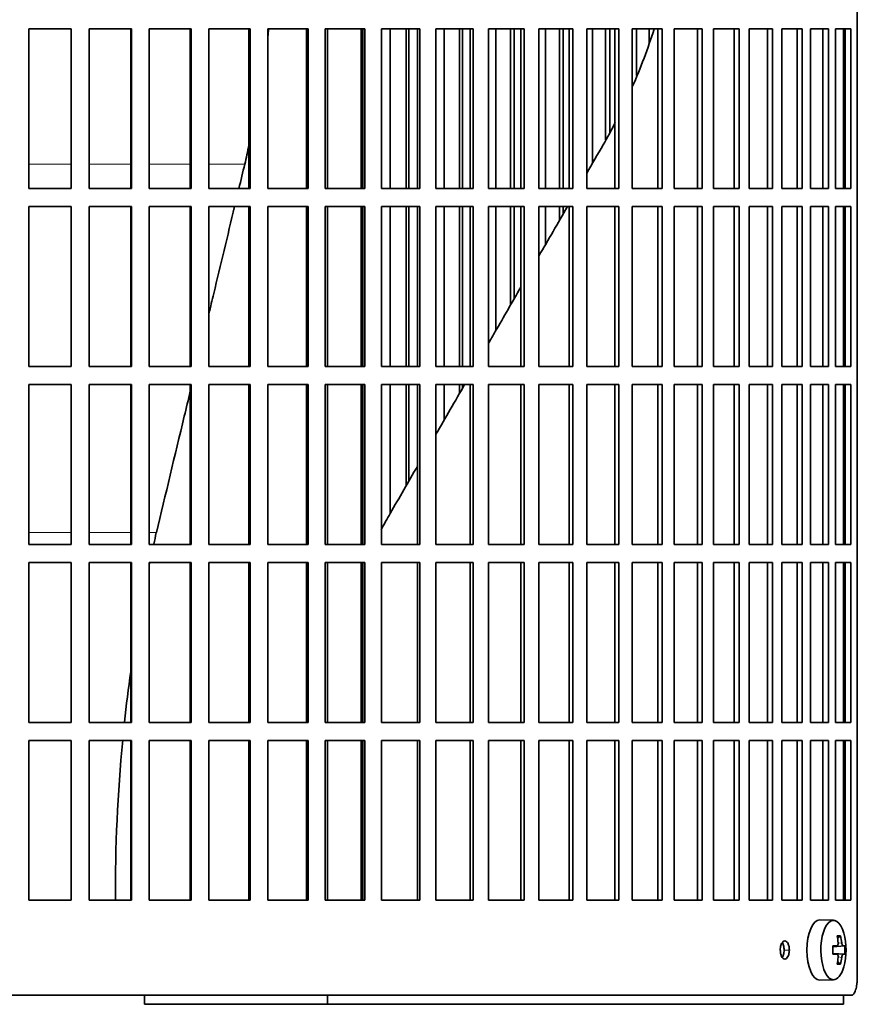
# Model space of a CAD drawing. Header units: millimetres. Extents: x 416 to 1308, y -2710 to 2025.
# Tile 18 of 27: x 1072 to 1211, y -568 to -405. Entities that reach past the tile are written whole.
import ezdxf

# ---------------------------------------------------------------- set-up
doc = ezdxf.new("R2010")
doc.units = ezdxf.units.MM
for name, color, linetype in [('M5X8_UNI7687', 7, 'Continuous'), ('VSI344-454_FILTR', 7, 'Continuous'), ('VSI344-454_SUPPO', 7, 'Continuous')]:
    doc.layers.add(name, color=color, linetype=linetype)

# ---------------------------------------------------------------- blocks, each defined once
blk = doc.blocks.new('SE3')
at = {"layer": 'M5X8_UNI7687', "color": 7, "linetype": 'Continuous', "lineweight": 35}
for p, q in [((1206.88, -554.05), (1204.61, -553.98)), ((1208.05, -556.64), (1207.54, -557.03)), ((1206.77, -558.33), (1207.44, -558.27)), ((1208.74, -558.28), (1206.77, -558.43)), ((1208.74, -559.67), (1206.77, -559.53)), ((1207.44, -559.69), (1206.77, -559.62)), ((1208.05, -561.31), (1207.54, -560.92)), ((1204.61, -563.98), (1206.88, -563.91))]:
    blk.add_line(p, q, dxfattribs=at)
at = {"layer": 'M5X8_UNI7687', "color": 4, "linetype": 'Continuous', "lineweight": 9}
for p, q in [((1208.45, -558.27), (1206.77, -558.42)), ((1206.77, -558.33), (1207.43, -558.27)), ((1207.63, -557.83), (1208.24, -557.77)), ((1206.77, -559.53), (1208.45, -559.69)), ((1207.43, -559.69), (1206.77, -559.62)), ((1208.24, -560.19), (1207.63, -560.13))]:
    blk.add_line(p, q, dxfattribs=at)
at = {"layer": 'M5X8_UNI7687', "color": 7, "linetype": 'Continuous', "lineweight": 35}
for centre, radius, start, end in [((1198.96, -558.98), 10, 343.7273, 16.2727), ((1199.34, -558.98), 9.42, 355.7871, 4.2129)]:
    blk.add_arc(centre, radius, start, end, dxfattribs=at)
for centre, major_axis, ratio, start_param, end_param in [((1204.58, -558.98), (0, -5), 0.422618, 3.141593, 6.283185), ((1206.85, -558.98), (0, -4.93), 0.422618, 2.175256, 6.283185), ((1200.96, -562.04), (7.75, 5.06), 0.247104, 0.286808, 0.4365), ((1199.04, -558.98), (0, 10), 0.866025, 4.833518, 4.948078), ((1198.91, -558.98), (0, 10), 0.939693, 4.833518, 4.948078), ((1198.98, -559.13), (9.97, 0.79), 0.036834, 0.556003, 0.670562), ((1198.98, -559.13), (9.97, 0.79), 0.036834, 0.199185, 0.313745), ((1202.26, -558.98), (0, -9.26), 0.488139, 1.49595, 1.645642), ((1198.98, -558.82), (9.97, -0.79), 0.036834, -0.670562, -0.556003), ((1198.98, -558.82), (9.97, -0.79), 0.036834, -0.313745, -0.199185), ((1199.04, -558.98), (0, -10), 0.866025, 1.335108, 1.449667), ((1200.96, -555.91), (7.75, -5.06), 0.247104, -0.4365, -0.286808), ((1198.91, -558.98), (0, -10), 0.939693, 1.335108, 1.449667), ((1206.85, -558.98), (0, -4.93), 0.422618, 0, 0.966337), ((1204.58, -558.98), (0, -5), 0.422618, 0, 0.012961)]:
    blk.add_ellipse(centre, major_axis=major_axis, ratio=ratio, start_param=start_param, end_param=end_param, dxfattribs=at)
for points in [[(1207.43, -558.27), (1207.44, -558.27), (1207.45, -558.26), (1207.48, -558.26), (1207.5, -558.24), (1207.52, -558.23), (1207.54, -558.21), (1207.56, -558.18), (1207.58, -558.15), (1207.6, -558.12), (1207.61, -558.08), (1207.62, -558.04), (1207.63, -558), (1207.64, -557.96), (1207.64, -557.91), (1207.64, -557.87), (1207.64, -557.82), (1207.64, -557.79), (1207.64, -557.77)], [(1208.24, -557.77), (1208.24, -557.79), (1208.24, -557.82), (1208.25, -557.87), (1208.26, -557.91), (1208.27, -557.96), (1208.28, -558), (1208.29, -558.04), (1208.31, -558.08), (1208.32, -558.12), (1208.34, -558.15), (1208.35, -558.18), (1208.37, -558.21), (1208.38, -558.23), (1208.4, -558.24), (1208.42, -558.26), (1208.43, -558.26), (1208.44, -558.27), (1208.45, -558.27)], [(1207.64, -560.19), (1207.64, -560.17), (1207.64, -560.13), (1207.64, -560.09), (1207.64, -560.04), (1207.64, -560), (1207.63, -559.95), (1207.62, -559.91), (1207.61, -559.87), (1207.6, -559.83), (1207.58, -559.8), (1207.56, -559.77), (1207.54, -559.75), (1207.52, -559.73), (1207.5, -559.71), (1207.48, -559.7), (1207.45, -559.69), (1207.44, -559.69), (1207.43, -559.69)], [(1208.45, -559.69), (1208.44, -559.69), (1208.43, -559.69), (1208.42, -559.7), (1208.4, -559.71), (1208.38, -559.73), (1208.37, -559.75), (1208.35, -559.77), (1208.34, -559.8), (1208.32, -559.83), (1208.31, -559.87), (1208.29, -559.91), (1208.28, -559.95), (1208.27, -560), (1208.26, -560.04), (1208.25, -560.09), (1208.24, -560.13), (1208.24, -560.17), (1208.24, -560.19)]]:
    blk.add_open_spline(points, degree=3, dxfattribs=at)
at = {"layer": 'VSI344-454_FILTR', "color": 7, "linetype": 'Continuous', "lineweight": 35}
for p, q in [((1210.81, -563.48), (1210.81, -292.48)), ((1073.51, -406.23), (1080.55, -406.23)), ((1073.51, -432.73), (1073.51, -406.23)), ((1080.53, -432.73), (1080.53, -406.23)), ((1080.55, -432.73), (1080.55, -406.23)), ((1083.53, -406.23), (1090.53, -406.23)), ((1083.53, -432.73), (1083.53, -406.23)), ((1090.45, -432.73), (1090.45, -406.23)), ((1090.53, -432.73), (1090.53, -406.23)), ((1093.49, -406.23), (1100.44, -406.23)), ((1093.49, -432.73), (1093.49, -406.23)), ((1100.29, -432.73), (1100.29, -406.23)), ((1100.44, -432.73), (1100.44, -406.23)), ((1103.37, -406.23), (1110.23, -406.23)), ((1103.37, -432.73), (1103.37, -406.23)), ((1110, -432.73), (1110, -406.23)), ((1110.23, -432.73), (1110.23, -406.23)), ((1113.11, -406.23), (1119.83, -406.23)), ((1113.11, -432.73), (1113.11, -406.23)), ((1119.54, -432.73), (1119.54, -406.23)), ((1119.83, -432.73), (1119.83, -406.23)), ((1122.65, -406.23), (1129.22, -406.23)), ((1122.65, -432.73), (1122.65, -406.23)), ((1128.86, -432.73), (1128.86, -406.23)), ((1129.22, -432.73), (1129.22, -406.23)), ((1131.97, -406.23), (1138.34, -406.23)), ((1131.97, -432.73), (1131.97, -406.23)), ((1133.43, -432.73), (1133.43, -406.23)), ((1136.07, -432.73), (1136.07, -406.23)), ((1136.52, -432.73), (1136.52, -406.23)), ((1137.92, -432.73), (1137.92, -406.23)), ((1138.34, -432.73), (1138.34, -406.23)), ((1141, -406.23), (1147.15, -406.23)), ((1141, -432.73), (1141, -406.23)), ((1142.33, -432.73), (1142.33, -406.23)), ((1144.88, -432.73), (1144.88, -406.23)), ((1145.4, -432.73), (1145.4, -406.23)), ((1146.67, -432.73), (1146.67, -406.23)), ((1147.15, -432.73), (1147.15, -406.23)), ((1149.71, -406.23), (1155.61, -406.23)), ((1149.71, -432.73), (1149.71, -406.23)), ((1150.91, -432.73), (1150.91, -406.23)), ((1153.36, -432.73), (1153.36, -406.23)), ((1153.93, -432.73), (1153.93, -406.23)), ((1155.06, -432.73), (1155.06, -406.23)), ((1155.61, -432.73), (1155.61, -406.23)), ((1158.05, -406.23), (1163.67, -406.23)), ((1158.05, -432.73), (1158.05, -406.23)), ((1159.12, -432.73), (1159.12, -406.23)), ((1161.45, -432.73), (1161.45, -406.23)), ((1162.07, -432.73), (1162.07, -406.23)), ((1163.07, -432.73), (1163.07, -406.23)), ((1163.67, -432.73), (1163.67, -406.23)), ((1165.99, -406.23), (1171.3, -406.23)), ((1165.99, -432.73), (1165.99, -406.23)), ((1166.91, -428.58), (1166.91, -406.23)), ((1169.11, -424.68), (1169.11, -406.23)), ((1169.79, -423.37), (1169.79, -406.23)), ((1170.64, -432.73), (1170.64, -406.23)), ((1171.3, -432.73), (1171.3, -406.23)), ((1173.48, -406.23), (1178.45, -406.23)), ((1173.48, -432.73), (1173.48, -406.23)), ((1174.25, -413.97), (1174.25, -406.23)), ((1176.32, -408.66), (1176.32, -406.23)), ((1177.75, -432.73), (1177.75, -406.23)), ((1178.45, -432.73), (1178.45, -406.23)), ((1180.49, -406.23), (1185.1, -406.23)), ((1180.49, -432.73), (1180.49, -406.23)), ((1184.35, -432.73), (1184.35, -406.23)), ((1185.1, -432.73), (1185.1, -406.23)), ((1186.98, -406.23), (1191.21, -406.23)), ((1186.98, -432.73), (1186.98, -406.23)), ((1190.42, -432.73), (1190.42, -406.23)), ((1191.21, -432.73), (1191.21, -406.23)), ((1192.92, -406.23), (1196.76, -406.23)), ((1192.92, -432.73), (1192.92, -406.23)), ((1195.92, -432.73), (1195.92, -406.23)), ((1196.76, -432.73), (1196.76, -406.23)), ((1198.29, -406.23), (1201.7, -406.23)), ((1198.29, -432.73), (1198.29, -406.23)), ((1200.83, -432.73), (1200.83, -406.23)), ((1201.7, -432.73), (1201.7, -406.23)), ((1203.06, -406.23), (1206.03, -406.23)), ((1203.06, -432.73), (1203.06, -406.23)), ((1205.12, -432.73), (1205.12, -406.23)), ((1206.03, -432.73), (1206.03, -406.23)), ((1207.2, -406.23), (1209.72, -406.23)), ((1207.2, -432.73), (1207.2, -406.23)), ((1208.78, -432.73), (1208.78, -406.23)), ((1209.72, -432.73), (1209.72, -406.23)), ((1073.51, -432.73), (1080.55, -432.73)), ((1083.53, -432.73), (1090.53, -432.73)), ((1093.49, -432.73), (1100.44, -432.73)), ((1103.37, -432.73), (1110.23, -432.73)), ((1113.11, -432.73), (1119.83, -432.73)), ((1122.65, -432.73), (1129.22, -432.73)), ((1131.97, -432.73), (1138.34, -432.73)), ((1141, -432.73), (1147.15, -432.73)), ((1149.71, -432.73), (1155.61, -432.73)), ((1158.05, -432.73), (1163.67, -432.73)), ((1165.99, -432.73), (1171.3, -432.73)), ((1173.48, -432.73), (1178.45, -432.73)), ((1180.49, -432.73), (1185.1, -432.73)), ((1186.98, -432.73), (1191.21, -432.73)), ((1192.92, -432.73), (1196.76, -432.73)), ((1198.29, -432.73), (1201.7, -432.73)), ((1203.06, -432.73), (1206.03, -432.73)), ((1207.2, -432.73), (1209.72, -432.73)), ((1073.51, -435.73), (1080.55, -435.73)), ((1073.51, -462.23), (1073.51, -435.73)), ((1080.53, -462.23), (1080.53, -435.73)), ((1080.55, -462.23), (1080.55, -435.73)), ((1083.53, -435.73), (1090.53, -435.73)), ((1083.53, -462.23), (1083.53, -435.73)), ((1090.45, -462.23), (1090.45, -435.73)), ((1090.53, -462.23), (1090.53, -435.73)), ((1093.49, -435.73), (1100.44, -435.73)), ((1093.49, -462.23), (1093.49, -435.73)), ((1100.29, -462.23), (1100.29, -435.73)), ((1100.44, -462.23), (1100.44, -435.73)), ((1103.37, -435.73), (1110.23, -435.73)), ((1103.37, -462.23), (1103.37, -435.73)), ((1110, -462.23), (1110, -435.73)), ((1110.23, -462.23), (1110.23, -435.73)), ((1113.11, -435.73), (1119.83, -435.73)), ((1113.11, -462.23), (1113.11, -435.73)), ((1119.54, -462.23), (1119.54, -435.73)), ((1119.83, -462.23), (1119.83, -435.73)), ((1122.65, -435.73), (1129.22, -435.73)), ((1122.65, -462.23), (1122.65, -435.73)), ((1128.86, -462.23), (1128.86, -435.73)), ((1129.22, -462.23), (1129.22, -435.73)), ((1131.97, -435.73), (1138.34, -435.73)), ((1131.97, -462.23), (1131.97, -435.73)), ((1133.43, -462.23), (1133.43, -435.73)), ((1136.07, -462.23), (1136.07, -435.73)), ((1136.52, -462.23), (1136.52, -435.73)), ((1137.92, -462.23), (1137.92, -435.73)), ((1138.34, -462.23), (1138.34, -435.73)), ((1141, -435.73), (1147.15, -435.73)), ((1141, -462.23), (1141, -435.73)), ((1142.33, -462.23), (1142.33, -435.73)), ((1144.88, -462.23), (1144.88, -435.73)), ((1145.4, -462.23), (1145.4, -435.73)), ((1146.67, -462.23), (1146.67, -435.73)), ((1147.15, -462.23), (1147.15, -435.73)), ((1149.71, -435.73), (1155.61, -435.73)), ((1149.71, -462.23), (1149.71, -435.73)), ((1150.91, -456.29), (1150.91, -435.73)), ((1153.36, -452.05), (1153.36, -435.73)), ((1153.93, -451.06), (1153.93, -435.73)), ((1155.06, -462.23), (1155.06, -435.73)), ((1155.61, -462.23), (1155.61, -435.73)), ((1158.05, -435.73), (1163.67, -435.73)), ((1158.05, -462.23), (1158.05, -435.73)), ((1159.12, -442.07), (1159.12, -435.73)), ((1161.45, -438.04), (1161.45, -435.73)), ((1162.07, -436.95), (1162.07, -435.73)), ((1163.07, -462.23), (1163.07, -435.73)), ((1163.67, -462.23), (1163.67, -435.73)), ((1165.99, -435.73), (1171.3, -435.73)), ((1165.99, -462.23), (1165.99, -435.73)), ((1170.64, -462.23), (1170.64, -435.73)), ((1171.3, -462.23), (1171.3, -435.73)), ((1173.48, -435.73), (1178.45, -435.73)), ((1173.48, -462.23), (1173.48, -435.73)), ((1177.75, -462.23), (1177.75, -435.73)), ((1178.45, -462.23), (1178.45, -435.73)), ((1180.49, -435.73), (1185.1, -435.73)), ((1180.49, -462.23), (1180.49, -435.73)), ((1184.35, -462.23), (1184.35, -435.73)), ((1185.1, -462.23), (1185.1, -435.73)), ((1186.98, -435.73), (1191.21, -435.73)), ((1186.98, -462.23), (1186.98, -435.73)), ((1190.42, -462.23), (1190.42, -435.73)), ((1191.21, -462.23), (1191.21, -435.73)), ((1192.92, -435.73), (1196.76, -435.73)), ((1192.92, -462.23), (1192.92, -435.73)), ((1195.92, -462.23), (1195.92, -435.73)), ((1196.76, -462.23), (1196.76, -435.73)), ((1198.29, -435.73), (1201.7, -435.73)), ((1198.29, -462.23), (1198.29, -435.73)), ((1200.83, -462.23), (1200.83, -435.73)), ((1201.7, -462.23), (1201.7, -435.73)), ((1203.06, -435.73), (1206.03, -435.73)), ((1203.06, -462.23), (1203.06, -435.73)), ((1205.12, -462.23), (1205.12, -435.73)), ((1206.03, -462.23), (1206.03, -435.73)), ((1207.2, -435.73), (1209.72, -435.73)), ((1207.2, -462.23), (1207.2, -435.73)), ((1208.78, -462.23), (1208.78, -435.73)), ((1209.72, -462.23), (1209.72, -435.73)), ((1073.51, -462.23), (1080.55, -462.23)), ((1083.53, -462.23), (1090.53, -462.23)), ((1093.49, -462.23), (1100.44, -462.23)), ((1103.37, -462.23), (1110.23, -462.23)), ((1113.11, -462.23), (1119.83, -462.23)), ((1122.65, -462.23), (1129.22, -462.23)), ((1131.97, -462.23), (1138.34, -462.23)), ((1141, -462.23), (1147.15, -462.23)), ((1149.71, -462.23), (1155.61, -462.23)), ((1158.05, -462.23), (1163.67, -462.23)), ((1165.99, -462.23), (1171.3, -462.23)), ((1173.48, -462.23), (1178.45, -462.23)), ((1180.49, -462.23), (1185.1, -462.23)), ((1186.98, -462.23), (1191.21, -462.23)), ((1192.92, -462.23), (1196.76, -462.23)), ((1198.29, -462.23), (1201.7, -462.23)), ((1203.06, -462.23), (1206.03, -462.23)), ((1207.2, -462.23), (1209.72, -462.23)), ((1073.51, -465.23), (1080.55, -465.23)), ((1073.51, -491.73), (1073.51, -465.23)), ((1080.53, -491.73), (1080.53, -465.23)), ((1080.55, -491.73), (1080.55, -465.23)), ((1083.53, -465.23), (1090.53, -465.23)), ((1083.53, -491.73), (1083.53, -465.23)), ((1090.45, -491.73), (1090.45, -465.23)), ((1090.53, -491.73), (1090.53, -465.23)), ((1093.49, -465.23), (1100.44, -465.23)), ((1093.49, -491.73), (1093.49, -465.23)), ((1100.29, -491.73), (1100.29, -465.23)), ((1100.44, -491.73), (1100.44, -465.23)), ((1103.37, -465.23), (1110.23, -465.23)), ((1103.37, -491.73), (1103.37, -465.23)), ((1110, -491.73), (1110, -465.23)), ((1110.23, -491.73), (1110.23, -465.23)), ((1113.11, -465.23), (1119.83, -465.23)), ((1113.11, -491.73), (1113.11, -465.23)), ((1119.54, -491.73), (1119.54, -465.23)), ((1119.83, -491.73), (1119.83, -465.23)), ((1122.65, -465.23), (1129.22, -465.23)), ((1122.65, -491.73), (1122.65, -465.23)), ((1128.86, -491.73), (1128.86, -465.23)), ((1129.22, -491.73), (1129.22, -465.23)), ((1131.97, -465.23), (1138.34, -465.23)), ((1131.97, -491.73), (1131.97, -465.23)), ((1133.43, -486.58), (1133.43, -465.23)), ((1136.07, -482), (1136.07, -465.23)), ((1136.52, -481.21), (1136.52, -465.23)), ((1137.92, -491.73), (1137.92, -465.23)), ((1138.34, -491.73), (1138.34, -465.23)), ((1141, -465.23), (1147.15, -465.23)), ((1141, -491.73), (1141, -465.23)), ((1142.33, -471.15), (1142.33, -465.23)), ((1144.88, -466.73), (1144.88, -465.23)), ((1145.4, -465.84), (1145.4, -465.23)), ((1146.67, -491.73), (1146.67, -465.23)), ((1147.15, -491.73), (1147.15, -465.23)), ((1149.71, -465.23), (1155.61, -465.23)), ((1149.71, -491.73), (1149.71, -465.23)), ((1155.06, -491.73), (1155.06, -465.23)), ((1155.61, -491.73), (1155.61, -465.23)), ((1158.05, -465.23), (1163.67, -465.23)), ((1158.05, -491.73), (1158.05, -465.23)), ((1163.07, -491.73), (1163.07, -465.23)), ((1163.67, -491.73), (1163.67, -465.23)), ((1165.99, -465.23), (1171.3, -465.23)), ((1165.99, -491.73), (1165.99, -465.23)), ((1170.64, -491.73), (1170.64, -465.23)), ((1171.3, -491.73), (1171.3, -465.23)), ((1173.48, -465.23), (1178.45, -465.23)), ((1173.48, -491.73), (1173.48, -465.23)), ((1177.75, -491.73), (1177.75, -465.23)), ((1178.45, -491.73), (1178.45, -465.23)), ((1180.49, -465.23), (1185.1, -465.23)), ((1180.49, -491.73), (1180.49, -465.23)), ((1184.35, -491.73), (1184.35, -465.23)), ((1185.1, -491.73), (1185.1, -465.23)), ((1186.98, -465.23), (1191.21, -465.23)), ((1186.98, -491.73), (1186.98, -465.23)), ((1190.42, -491.73), (1190.42, -465.23)), ((1191.21, -491.73), (1191.21, -465.23)), ((1192.92, -465.23), (1196.76, -465.23)), ((1192.92, -491.73), (1192.92, -465.23)), ((1195.92, -491.73), (1195.92, -465.23)), ((1196.76, -491.73), (1196.76, -465.23)), ((1198.29, -465.23), (1201.7, -465.23)), ((1198.29, -491.73), (1198.29, -465.23)), ((1200.83, -491.73), (1200.83, -465.23)), ((1201.7, -491.73), (1201.7, -465.23)), ((1203.06, -465.23), (1206.03, -465.23)), ((1203.06, -491.73), (1203.06, -465.23)), ((1205.12, -491.73), (1205.12, -465.23)), ((1206.03, -491.73), (1206.03, -465.23)), ((1207.2, -465.23), (1209.72, -465.23)), ((1207.2, -491.73), (1207.2, -465.23)), ((1208.78, -491.73), (1208.78, -465.23)), ((1209.72, -491.73), (1209.72, -465.23)), ((1073.51, -491.73), (1080.55, -491.73)), ((1083.53, -491.73), (1090.53, -491.73)), ((1093.49, -491.73), (1100.44, -491.73)), ((1103.37, -491.73), (1110.23, -491.73)), ((1113.11, -491.73), (1119.83, -491.73)), ((1122.65, -491.73), (1129.22, -491.73)), ((1131.97, -491.73), (1138.34, -491.73)), ((1141, -491.73), (1147.15, -491.73)), ((1149.71, -491.73), (1155.61, -491.73)), ((1158.05, -491.73), (1163.67, -491.73)), ((1165.99, -491.73), (1171.3, -491.73)), ((1173.48, -491.73), (1178.45, -491.73)), ((1180.49, -491.73), (1185.1, -491.73)), ((1186.98, -491.73), (1191.21, -491.73)), ((1192.92, -491.73), (1196.76, -491.73)), ((1198.29, -491.73), (1201.7, -491.73)), ((1203.06, -491.73), (1206.03, -491.73)), ((1207.2, -491.73), (1209.72, -491.73)), ((1073.51, -494.73), (1080.55, -494.73)), ((1073.51, -521.23), (1073.51, -494.73)), ((1080.53, -521.23), (1080.53, -494.73)), ((1080.55, -521.23), (1080.55, -494.73)), ((1083.53, -494.73), (1090.53, -494.73)), ((1083.53, -521.23), (1083.53, -494.73)), ((1090.45, -521.23), (1090.45, -494.73)), ((1090.53, -521.23), (1090.53, -494.73)), ((1093.49, -494.73), (1100.44, -494.73)), ((1093.49, -521.23), (1093.49, -494.73)), ((1100.29, -521.23), (1100.29, -494.73)), ((1100.44, -521.23), (1100.44, -494.73)), ((1103.37, -494.73), (1110.23, -494.73)), ((1103.37, -521.23), (1103.37, -494.73)), ((1110, -521.23), (1110, -494.73)), ((1110.23, -521.23), (1110.23, -494.73)), ((1113.11, -494.73), (1119.83, -494.73)), ((1113.11, -521.23), (1113.11, -494.73)), ((1119.54, -521.23), (1119.54, -494.73)), ((1119.83, -521.23), (1119.83, -494.73)), ((1122.65, -494.73), (1129.22, -494.73)), ((1122.65, -521.23), (1122.65, -494.73)), ((1128.86, -521.23), (1128.86, -494.73)), ((1129.22, -521.23), (1129.22, -494.73)), ((1131.97, -494.73), (1138.34, -494.73)), ((1131.97, -521.23), (1131.97, -494.73)), ((1137.92, -521.23), (1137.92, -494.73)), ((1138.34, -521.23), (1138.34, -494.73)), ((1141, -494.73), (1147.15, -494.73)), ((1141, -521.23), (1141, -494.73)), ((1146.67, -521.23), (1146.67, -494.73)), ((1147.15, -521.23), (1147.15, -494.73)), ((1149.71, -494.73), (1155.61, -494.73)), ((1149.71, -521.23), (1149.71, -494.73)), ((1155.06, -521.23), (1155.06, -494.73)), ((1155.61, -521.23), (1155.61, -494.73)), ((1158.05, -494.73), (1163.67, -494.73)), ((1158.05, -521.23), (1158.05, -494.73)), ((1163.07, -521.23), (1163.07, -494.73)), ((1163.67, -521.23), (1163.67, -494.73)), ((1165.99, -494.73), (1171.3, -494.73)), ((1165.99, -521.23), (1165.99, -494.73)), ((1170.64, -521.23), (1170.64, -494.73)), ((1171.3, -521.23), (1171.3, -494.73)), ((1173.48, -494.73), (1178.45, -494.73)), ((1173.48, -521.23), (1173.48, -494.73)), ((1177.75, -521.23), (1177.75, -494.73)), ((1178.45, -521.23), (1178.45, -494.73)), ((1180.49, -494.73), (1185.1, -494.73)), ((1180.49, -521.23), (1180.49, -494.73)), ((1184.35, -521.23), (1184.35, -494.73)), ((1185.1, -521.23), (1185.1, -494.73)), ((1186.98, -494.73), (1191.21, -494.73)), ((1186.98, -521.23), (1186.98, -494.73)), ((1190.42, -521.23), (1190.42, -494.73)), ((1191.21, -521.23), (1191.21, -494.73)), ((1192.92, -494.73), (1196.76, -494.73)), ((1192.92, -521.23), (1192.92, -494.73)), ((1195.92, -521.23), (1195.92, -494.73)), ((1196.76, -521.23), (1196.76, -494.73)), ((1198.29, -494.73), (1201.7, -494.73)), ((1198.29, -521.23), (1198.29, -494.73)), ((1200.83, -521.23), (1200.83, -494.73)), ((1201.7, -521.23), (1201.7, -494.73)), ((1203.06, -494.73), (1206.03, -494.73)), ((1203.06, -521.23), (1203.06, -494.73)), ((1205.12, -521.23), (1205.12, -494.73)), ((1206.03, -521.23), (1206.03, -494.73)), ((1207.2, -494.73), (1209.72, -494.73)), ((1207.2, -521.23), (1207.2, -494.73)), ((1208.78, -521.23), (1208.78, -494.73)), ((1209.72, -521.23), (1209.72, -494.73)), ((1073.51, -521.23), (1080.55, -521.23)), ((1083.53, -521.23), (1090.53, -521.23)), ((1093.49, -521.23), (1100.44, -521.23)), ((1103.37, -521.23), (1110.23, -521.23)), ((1113.11, -521.23), (1119.83, -521.23)), ((1122.65, -521.23), (1129.22, -521.23)), ((1131.97, -521.23), (1138.34, -521.23)), ((1141, -521.23), (1147.15, -521.23)), ((1149.71, -521.23), (1155.61, -521.23)), ((1158.05, -521.23), (1163.67, -521.23)), ((1165.99, -521.23), (1171.3, -521.23)), ((1173.48, -521.23), (1178.45, -521.23)), ((1180.49, -521.23), (1185.1, -521.23)), ((1186.98, -521.23), (1191.21, -521.23)), ((1192.92, -521.23), (1196.76, -521.23)), ((1198.29, -521.23), (1201.7, -521.23)), ((1203.06, -521.23), (1206.03, -521.23)), ((1207.2, -521.23), (1209.72, -521.23)), ((1073.51, -524.23), (1080.55, -524.23)), ((1073.51, -550.73), (1073.51, -524.23)), ((1080.53, -550.73), (1080.53, -524.23)), ((1080.55, -550.73), (1080.55, -524.23)), ((1083.53, -524.23), (1090.53, -524.23)), ((1083.53, -550.73), (1083.53, -524.23)), ((1090.45, -550.73), (1090.45, -524.23)), ((1090.53, -550.73), (1090.53, -524.23)), ((1093.49, -524.23), (1100.44, -524.23)), ((1093.49, -550.73), (1093.49, -524.23)), ((1100.29, -550.73), (1100.29, -524.23)), ((1100.44, -550.73), (1100.44, -524.23)), ((1103.37, -524.23), (1110.23, -524.23)), ((1103.37, -550.73), (1103.37, -524.23)), ((1110, -550.73), (1110, -524.23)), ((1110.23, -550.73), (1110.23, -524.23)), ((1113.11, -524.23), (1119.83, -524.23)), ((1113.11, -550.73), (1113.11, -524.23)), ((1119.54, -550.73), (1119.54, -524.23)), ((1119.83, -550.73), (1119.83, -524.23)), ((1122.65, -524.23), (1129.22, -524.23)), ((1122.65, -550.73), (1122.65, -524.23)), ((1128.86, -550.73), (1128.86, -524.23)), ((1129.22, -550.73), (1129.22, -524.23)), ((1131.97, -524.23), (1138.34, -524.23)), ((1131.97, -550.73), (1131.97, -524.23)), ((1137.92, -550.73), (1137.92, -524.23)), ((1138.34, -550.73), (1138.34, -524.23)), ((1141, -524.23), (1147.15, -524.23)), ((1141, -550.73), (1141, -524.23)), ((1146.67, -550.73), (1146.67, -524.23)), ((1147.15, -550.73), (1147.15, -524.23)), ((1149.71, -524.23), (1155.61, -524.23)), ((1149.71, -550.73), (1149.71, -524.23)), ((1155.06, -550.73), (1155.06, -524.23)), ((1155.61, -550.73), (1155.61, -524.23)), ((1158.05, -524.23), (1163.67, -524.23)), ((1158.05, -550.73), (1158.05, -524.23)), ((1163.07, -550.73), (1163.07, -524.23)), ((1163.67, -550.73), (1163.67, -524.23)), ((1165.99, -524.23), (1171.3, -524.23)), ((1165.99, -550.73), (1165.99, -524.23)), ((1170.64, -550.73), (1170.64, -524.23)), ((1171.3, -550.73), (1171.3, -524.23)), ((1173.48, -524.23), (1178.45, -524.23)), ((1173.48, -550.73), (1173.48, -524.23)), ((1177.75, -550.73), (1177.75, -524.23)), ((1178.45, -550.73), (1178.45, -524.23)), ((1180.49, -524.23), (1185.1, -524.23)), ((1180.49, -550.73), (1180.49, -524.23)), ((1184.35, -550.73), (1184.35, -524.23)), ((1185.1, -550.73), (1185.1, -524.23)), ((1186.98, -524.23), (1191.21, -524.23)), ((1186.98, -550.73), (1186.98, -524.23)), ((1190.42, -550.73), (1190.42, -524.23)), ((1191.21, -550.73), (1191.21, -524.23)), ((1192.92, -524.23), (1196.76, -524.23)), ((1192.92, -550.73), (1192.92, -524.23)), ((1195.92, -550.73), (1195.92, -524.23)), ((1196.76, -550.73), (1196.76, -524.23)), ((1198.29, -524.23), (1201.7, -524.23)), ((1198.29, -550.73), (1198.29, -524.23)), ((1200.83, -550.73), (1200.83, -524.23)), ((1201.7, -550.73), (1201.7, -524.23)), ((1203.06, -524.23), (1206.03, -524.23)), ((1203.06, -550.73), (1203.06, -524.23)), ((1205.12, -550.73), (1205.12, -524.23)), ((1206.03, -550.73), (1206.03, -524.23)), ((1207.2, -524.23), (1209.72, -524.23)), ((1207.2, -550.73), (1207.2, -524.23)), ((1208.78, -550.73), (1208.78, -524.23)), ((1209.72, -550.73), (1209.72, -524.23)), ((1073.51, -550.73), (1080.55, -550.73)), ((1083.53, -550.73), (1090.53, -550.73)), ((1093.49, -550.73), (1100.44, -550.73)), ((1103.37, -550.73), (1110.23, -550.73)), ((1113.11, -550.73), (1119.83, -550.73)), ((1122.65, -550.73), (1129.22, -550.73)), ((1131.97, -550.73), (1138.34, -550.73)), ((1141, -550.73), (1147.15, -550.73)), ((1149.71, -550.73), (1155.61, -550.73)), ((1158.05, -550.73), (1163.67, -550.73)), ((1165.99, -550.73), (1171.3, -550.73)), ((1173.48, -550.73), (1178.45, -550.73)), ((1180.49, -550.73), (1185.1, -550.73)), ((1186.98, -550.73), (1191.21, -550.73)), ((1192.92, -550.73), (1196.76, -550.73)), ((1198.29, -550.73), (1201.7, -550.73)), ((1203.06, -550.73), (1206.03, -550.73)), ((1207.2, -550.73), (1209.72, -550.73)), ((931.03, -566.48), (1209.84, -566.48))]:
    blk.add_line(p, q, dxfattribs=at)
at = {"layer": 'VSI344-454_FILTR', "color": 4, "linetype": 'Continuous', "lineweight": 9}
blk.add_line((1199.55, -558.98), (1198.68, -558.98), dxfattribs=at)
at = {"layer": 'VSI344-454_FILTR', "color": 7, "linetype": 'Continuous', "lineweight": 35}
for points, knots in [([(1198.05, -558.98), (1198.05, -558.84), (1198.06, -558.58), (1198.14, -558.21), (1198.29, -557.84), (1198.51, -557.55), (1198.81, -557.44), (1199.1, -557.56), (1199.34, -557.89), (1199.52, -558.39), (1199.54, -558.78), (1199.55, -558.98)], [0, 0, 0, 0, 0.084454, 0.168831, 0.25477, 0.378375, 0.501304, 0.626685, 0.750981, 0.875806, 1, 1, 1, 1]), ([(1198.68, -558.98), (1198.67, -558.85), (1198.67, -558.59), (1198.59, -558.22), (1198.49, -557.95), (1198.41, -557.81), (1198.37, -557.76)], [0, 0, 0, 0, 0.0839215, 0.1651632, 0.2496847, 0.3008002, 0.3008002, 0.3008002, 0.3008002]), ([(1199.55, -558.98), (1199.54, -559.11), (1199.53, -559.37), (1199.45, -559.74), (1199.31, -560.11), (1199.09, -560.4), (1198.8, -560.52), (1198.5, -560.4), (1198.25, -560.06), (1198.08, -559.57), (1198.06, -559.17), (1198.05, -558.98)], [0, 0, 0, 0, 0.084454, 0.168831, 0.25477, 0.378375, 0.501304, 0.626685, 0.750981, 0.875806, 1, 1, 1, 1]), ([(1198.38, -560.19), (1198.4, -560.15), (1198.48, -560.01), (1198.58, -559.74), (1198.67, -559.37), (1198.67, -559.11), (1198.68, -558.98)], [0.6999614, 0.6999614, 0.6999614, 0.6999614, 0.7454545, 0.8313176, 0.915596, 1, 1, 1, 1]), ([(1209.84, -566.48), (1209.86, -566.48), (1209.9, -566.47), (1209.95, -566.46), (1210.01, -566.44), (1210.06, -566.4), (1210.11, -566.36), (1210.17, -566.31), (1210.26, -566.2), (1210.39, -565.99), (1210.54, -565.61), (1210.66, -565.16), (1210.73, -564.72), (1210.77, -564.35), (1210.79, -564.06), (1210.81, -563.77), (1210.81, -563.58), (1210.81, -563.48)], [0, 0, 0, 0, 0.036074, 0.071835, 0.107394, 0.142867, 0.178369, 0.214015, 0.24992, 0.375515, 0.499618, 0.623903, 0.749864, 0.812552, 0.874725, 0.937001, 1, 1, 1, 1])]:
    blk.add_open_spline(points, degree=3, knots=knots, dxfattribs=at)
at = {"layer": 'VSI344-454_SUPPO', "color": 7, "linetype": 'Continuous', "lineweight": 35}
for p, q in [((1123, -432.73), (1123, -406.23)), ((1128.6, -432.73), (1128.6, -406.23)), ((1208.53, -432.73), (1208.53, -406.23)), ((1123, -462.23), (1123, -435.73)), ((1128.6, -462.23), (1128.6, -435.73)), ((1208.53, -462.23), (1208.53, -435.73)), ((1123, -491.73), (1123, -465.23)), ((1128.6, -491.73), (1128.6, -465.23)), ((1208.53, -491.73), (1208.53, -465.23)), ((1123, -521.23), (1123, -494.73)), ((1128.6, -521.23), (1128.6, -494.73)), ((1208.53, -521.23), (1208.53, -494.73)), ((1123, -550.73), (1123, -524.23)), ((1128.6, -550.73), (1128.6, -524.23)), ((1208.53, -550.73), (1208.53, -524.23)), ((1092.69, -566.48), (1092.69, -567.98)), ((1123, -567.98), (1092.69, -567.98)), ((1123, -567.98), (1123, -566.48)), ((1123, -567.98), (1208.53, -567.98)), ((1208.53, -567.98), (1208.53, -566.48))]:
    blk.add_line(p, q, dxfattribs=at)
at = {"layer": 'VSI344-454_SUPPO', "color": 4, "linetype": 'Continuous', "lineweight": 9}
for p, q in [((1073.51, -428.67), (1080.53, -428.67)), ((1083.53, -428.67), (1090.45, -428.67)), ((1093.49, -428.67), (1100.29, -428.67)), ((1103.37, -428.67), (1109.32, -428.67)), ((1080.53, -489.77), (1073.51, -489.77)), ((1090.45, -489.77), (1083.53, -489.77)), ((1094.67, -489.77), (1093.49, -489.77))]:
    blk.add_line(p, q, dxfattribs=at)
at = {"layer": 'VSI344-454_SUPPO', "color": 7, "linetype": 'Continuous', "lineweight": 35}
for centre, radius, start, end in [((883.69, -377.06), 231.46, 352.4317, 352.7524), ((1082.11, -375.9), 99.78, 336.3801, 342.2865), ((1082.11, -375.9), 99.78, 330.1968, 332.6243), ((883.69, -377.06), 231.46, 347.1147, 347.9051), ((1245.79, -550.95), 129.49, 150.1961, 151.5865), ((1355.65, -549.69), 267.78, 167.0688, 167.4898), ((1355.65, -549.69), 267.78, 168.1432, 168.245), ((1245.79, -550.95), 129.49, 154.5698, 154.8253), ((1355.65, -549.69), 267.78, 172.0837, 173.8934), ((1355.65, -549.69), 267.78, 174.5363, 180.2215)]:
    blk.add_arc(centre, radius, start, end, dxfattribs=at)
for points in [[(1165.99, -430.17), (1166.89, -428.62), (1167.79, -427.05), (1168.69, -425.49)], [(1108.35, -432.73), (1108.67, -431.38), (1108.99, -430.03), (1109.32, -428.67)], [(1158.05, -443.92), (1159.62, -441.2), (1161.2, -438.47), (1162.78, -435.73)], [(1141, -473.46), (1142.58, -470.72), (1144.16, -467.98), (1145.75, -465.23)], [(1133.42, -486.59), (1134.91, -484), (1136.41, -481.4), (1137.92, -478.79)]]:
    blk.add_open_spline(points, degree=3, dxfattribs=at)
for points, knots in [([(1103.37, -453.49), (1103.64, -452.37), (1105.03, -446.56), (1106.46, -440.61), (1107.63, -435.73)], [0.6128166, 0.6128166, 0.6128166, 0.6128166, 0.6666667, 0.8922249, 0.8922249, 0.8922249, 0.8922249]), ([(1149.71, -458.37), (1150.08, -457.73), (1151.86, -454.64), (1153.65, -451.55), (1155.06, -449.09)], [0.4683212, 0.4683212, 0.4683212, 0.4683212, 0.5, 0.6197977, 0.6197977, 0.6197977, 0.6197977]), ([(1094.67, -489.77), (1096.17, -483.52), (1098.03, -475.76), (1099.95, -467.74), (1100.29, -466.35)], [0, 0, 0, 0, 0.3333333, 0.402566, 0.402566, 0.402566, 0.402566])]:
    blk.add_open_spline(points, degree=3, knots=knots, dxfattribs=at)

msp = doc.modelspace()

# ---------------------------------------------------------------- block references
msp.add_blockref('SE3', (0, 0))

doc.saveas('drawing.dxf')
